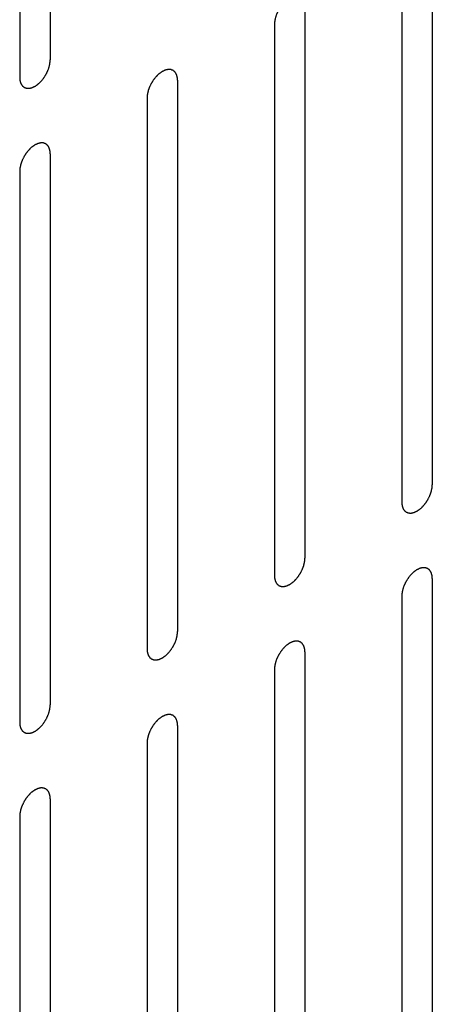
# Model space of a CAD drawing. Header units: inches. Extents: x 6 to 353, y 6 to 228.
# Tile 64 of 256: x 318.468 to 319.185, y 80.278 to 81.992. Entities that reach past the tile are written whole.
import ezdxf

# ---------------------------------------------------------------- set-up
doc = ezdxf.new("R2010")
doc.units = ezdxf.units.IN
doc.header["$LTSCALE"] = 19.946667
doc.header["$MEASUREMENT"] = 0
doc.layers.add('08_ALL_COSMETICS', color=7, linetype='CONTINUOUS')

msp = doc.modelspace()

# ---------------------------------------------------------------- linework, layer by layer
at = {"layer": '08_ALL_COSMETICS', "color": 7, "linetype": 'Continuous'}
for p, q in [((318.5211, 82.8814), (318.5211, 81.922)), ((318.4681, 82.8508), (318.4681, 81.8914)), ((319.1851, 82.1421), (319.1851, 81.1827)), ((319.132, 82.1115), (319.132, 81.1521)), ((318.9637, 82.0143), (318.9637, 81.0549)), ((318.9107, 81.9837), (318.9107, 81.0243)), ((318.7424, 81.8865), (318.7424, 80.9271)), ((318.6894, 81.8559), (318.6894, 80.8965)), ((318.5211, 81.7587), (318.5211, 80.7993)), ((318.4681, 81.7281), (318.4681, 80.7687)), ((319.1851, 81.0194), (319.1851, 80.06)), ((319.132, 80.9888), (319.132, 80.0294)), ((318.9637, 80.8916), (318.9637, 79.9322)), ((318.9107, 80.861), (318.9107, 79.9016)), ((318.7424, 80.7638), (318.7424, 79.8044)), ((318.6894, 80.7332), (318.6894, 79.7738)), ((318.5211, 80.636), (318.5211, 79.6767)), ((318.4681, 80.6054), (318.4681, 79.646))]:
    msp.add_line(p, q, dxfattribs=at)
for points in [[(318.9637, 82.0143), (318.9637, 82.0152), (318.9635, 82.0167), (318.9634, 82.0183), (318.9633, 82.0191), (318.9633, 82.0196), (318.9632, 82.02), (318.9631, 82.0203), (318.963, 82.0207), (318.9628, 82.0214), (318.9625, 82.0224), (318.9622, 82.0234), (318.962, 82.0241), (318.9618, 82.0245), (318.9618, 82.0248), (318.9616, 82.025), (318.9614, 82.0254), (318.961, 82.0259), (318.9605, 82.0267), (318.96, 82.0276), (318.9597, 82.0281), (318.9595, 82.0284), (318.9593, 82.0287), (318.9591, 82.0289), (318.9588, 82.0291), (318.9583, 82.0295), (318.9576, 82.0301), (318.9569, 82.0307), (318.9565, 82.0311), (318.9562, 82.0313), (318.956, 82.0315), (318.9557, 82.0316), (318.9554, 82.0317), (318.9548, 82.0319), (318.954, 82.0322), (318.9531, 82.0325), (318.9526, 82.0327), (318.9522, 82.0328), (318.952, 82.033), (318.9517, 82.033), (318.9513, 82.033), (318.9506, 82.033), (318.9497, 82.033), (318.9487, 82.0331), (318.9481, 82.0331), (318.9477, 82.0331), (318.9474, 82.0332), (318.9471, 82.0331), (318.9467, 82.033), (318.946, 82.0328), (318.9449, 82.0326), (318.9439, 82.0323), (318.9432, 82.0322), (318.9428, 82.0321), (318.9425, 82.0321), (318.9421, 82.0319), (318.9417, 82.0317), (318.9412, 82.0314), (318.9405, 82.0311), (318.9396, 82.0307), (318.9387, 82.0303), (318.938, 82.03), (318.9375, 82.0298), (318.9372, 82.0296), (318.9369, 82.0294), (318.9365, 82.0291), (318.9357, 82.0286), (318.9346, 82.0278), (318.9336, 82.0271), (318.9327, 82.0265), (318.9321, 82.0261), (318.9315, 82.0255), (318.9306, 82.0247), (318.9296, 82.0238), (318.9286, 82.0228), (318.9277, 82.022), (318.9271, 82.0215), (318.9265, 82.0208), (318.9258, 82.0199), (318.9248, 82.0187), (318.9239, 82.0176), (318.9231, 82.0167), (318.9225, 82.016), (318.922, 82.0152), (318.9214, 82.0142), (318.9205, 82.0129), (318.9197, 82.0116), (318.919, 82.0106), (318.9184, 82.0098), (318.9181, 82.009), (318.9175, 82.0079), (318.9168, 82.0066), (318.9161, 82.0052), (318.9156, 82.0041), (318.9152, 82.0033), (318.9149, 82.0025), (318.9145, 82.0014), (318.914, 82), (318.9134, 81.9986), (318.9131, 81.9975), (318.9127, 81.9966), (318.9126, 81.9958), (318.9123, 81.9947), (318.912, 81.9933), (318.9117, 81.992), (318.9114, 81.9909), (318.9112, 81.99), (318.9112, 81.9892), (318.9111, 81.9882), (318.9109, 81.9863), (318.9108, 81.9847), (318.9107, 81.9837)], [(318.4681, 81.8914), (318.4681, 81.8905), (318.4683, 81.8891), (318.4684, 81.8874), (318.4685, 81.8866), (318.4685, 81.8861), (318.4685, 81.8857), (318.4687, 81.8855), (318.4688, 81.8851), (318.469, 81.8843), (318.4693, 81.8833), (318.4696, 81.8823), (318.4698, 81.8816), (318.47, 81.8812), (318.47, 81.8809), (318.4702, 81.8807), (318.4704, 81.8803), (318.4708, 81.8798), (318.4713, 81.879), (318.4718, 81.8782), (318.4721, 81.8776), (318.4723, 81.8773), (318.4725, 81.877), (318.4727, 81.8769), (318.473, 81.8766), (318.4735, 81.8762), (318.4742, 81.8756), (318.4749, 81.8751), (318.4753, 81.8747), (318.4756, 81.8744), (318.4758, 81.8742), (318.4761, 81.8742), (318.4764, 81.874), (318.477, 81.8738), (318.4778, 81.8735), (318.4787, 81.8732), (318.4792, 81.873), (318.4796, 81.8729), (318.4798, 81.8727), (318.4801, 81.8728), (318.4805, 81.8727), (318.4812, 81.8727), (318.4821, 81.8727), (318.4831, 81.8726), (318.4837, 81.8726), (318.4841, 81.8726), (318.4844, 81.8726), (318.4847, 81.8727), (318.4851, 81.8727), (318.4858, 81.8729), (318.4869, 81.8731), (318.4879, 81.8734), (318.4886, 81.8735), (318.489, 81.8736), (318.4893, 81.8737), (318.4897, 81.8738), (318.4901, 81.874), (318.4906, 81.8743), (318.4913, 81.8746), (318.4922, 81.875), (318.493, 81.8754), (318.4938, 81.8758), (318.4942, 81.876), (318.4946, 81.8761), (318.4949, 81.8763), (318.4953, 81.8766), (318.4961, 81.8771), (318.4971, 81.8779), (318.4982, 81.8786), (318.4991, 81.8792), (318.4997, 81.8796), (318.5003, 81.8802), (318.5012, 81.881), (318.5022, 81.882), (318.5032, 81.8829), (318.5041, 81.8837), (318.5047, 81.8842), (318.5052, 81.8849), (318.506, 81.8858), (318.507, 81.887), (318.5079, 81.8881), (318.5087, 81.889), (318.5093, 81.8897), (318.5098, 81.8905), (318.5104, 81.8915), (318.5113, 81.8928), (318.5121, 81.8941), (318.5128, 81.8951), (318.5134, 81.8959), (318.5137, 81.8967), (318.5143, 81.8978), (318.515, 81.8992), (318.5157, 81.9005), (318.5162, 81.9016), (318.5166, 81.9024), (318.5169, 81.9033), (318.5173, 81.9044), (318.5178, 81.9058), (318.5183, 81.9071), (318.5187, 81.9083), (318.5191, 81.9091), (318.5192, 81.9099), (318.5195, 81.911), (318.5198, 81.9124), (318.5201, 81.9138), (318.5204, 81.9149), (318.5206, 81.9157), (318.5206, 81.9165), (318.5207, 81.9175), (318.5209, 81.9194), (318.521, 81.921), (318.5211, 81.922)], [(318.7424, 81.8865), (318.7423, 81.8875), (318.7422, 81.8889), (318.7421, 81.8905), (318.742, 81.8913), (318.7419, 81.8918), (318.7419, 81.8922), (318.7418, 81.8925), (318.7417, 81.8929), (318.7415, 81.8936), (318.7412, 81.8946), (318.7408, 81.8956), (318.7406, 81.8963), (318.7405, 81.8967), (318.7404, 81.897), (318.7403, 81.8973), (318.7401, 81.8976), (318.7397, 81.8982), (318.7392, 81.899), (318.7387, 81.8998), (318.7383, 81.9003), (318.7381, 81.9007), (318.738, 81.9009), (318.7378, 81.9011), (318.7375, 81.9013), (318.737, 81.9017), (318.7363, 81.9023), (318.7356, 81.9029), (318.7351, 81.9033), (318.7349, 81.9035), (318.7347, 81.9037), (318.7344, 81.9038), (318.7341, 81.9039), (318.7335, 81.9041), (318.7326, 81.9044), (318.7318, 81.9047), (318.7312, 81.905), (318.7309, 81.9051), (318.7307, 81.9052), (318.7304, 81.9052), (318.73, 81.9052), (318.7293, 81.9052), (318.7284, 81.9053), (318.7274, 81.9053), (318.7268, 81.9053), (318.7264, 81.9053), (318.7261, 81.9054), (318.7258, 81.9053), (318.7254, 81.9052), (318.7246, 81.905), (318.7236, 81.9048), (318.7226, 81.9046), (318.7219, 81.9044), (318.7214, 81.9043), (318.7211, 81.9043), (318.7208, 81.9041), (318.7204, 81.9039), (318.7198, 81.9036), (318.7192, 81.9033), (318.7183, 81.9029), (318.7174, 81.9025), (318.7167, 81.9022), (318.7162, 81.902), (318.7159, 81.9018), (318.7156, 81.9016), (318.7151, 81.9013), (318.7144, 81.9008), (318.7133, 81.9), (318.7122, 81.8993), (318.7114, 81.8987), (318.7107, 81.8983), (318.7101, 81.8977), (318.7093, 81.8969), (318.7083, 81.896), (318.7072, 81.895), (318.7064, 81.8942), (318.7058, 81.8937), (318.7052, 81.893), (318.7045, 81.8921), (318.7035, 81.891), (318.7026, 81.8898), (318.7018, 81.8889), (318.7012, 81.8883), (318.7007, 81.8875), (318.7, 81.8864), (318.6992, 81.8851), (318.6983, 81.8838), (318.6977, 81.8828), (318.6971, 81.882), (318.6967, 81.8812), (318.6962, 81.8801), (318.6955, 81.8788), (318.6948, 81.8774), (318.6943, 81.8763), (318.6938, 81.8755), (318.6936, 81.8747), (318.6931, 81.8736), (318.6926, 81.8722), (318.6921, 81.8708), (318.6917, 81.8697), (318.6914, 81.8688), (318.6912, 81.868), (318.691, 81.8669), (318.6907, 81.8655), (318.6903, 81.8642), (318.6901, 81.8631), (318.6899, 81.8622), (318.6898, 81.8615), (318.6897, 81.8604), (318.6896, 81.8585), (318.6895, 81.857), (318.6894, 81.8559)], [(318.5211, 81.7587), (318.521, 81.7597), (318.5209, 81.7611), (318.5207, 81.7627), (318.5207, 81.7636), (318.5206, 81.764), (318.5206, 81.7644), (318.5205, 81.7647), (318.5204, 81.7651), (318.5201, 81.7658), (318.5198, 81.7668), (318.5195, 81.7678), (318.5193, 81.7685), (318.5192, 81.7689), (318.5191, 81.7693), (318.5189, 81.7695), (318.5187, 81.7698), (318.5184, 81.7704), (318.5179, 81.7712), (318.5174, 81.772), (318.517, 81.7726), (318.5168, 81.7729), (318.5167, 81.7731), (318.5164, 81.7733), (318.5162, 81.7735), (318.5157, 81.7739), (318.515, 81.7745), (318.5143, 81.7751), (318.5138, 81.7755), (318.5135, 81.7757), (318.5133, 81.7759), (318.5131, 81.776), (318.5127, 81.7761), (318.5122, 81.7763), (318.5113, 81.7766), (318.5105, 81.777), (318.5099, 81.7772), (318.5096, 81.7773), (318.5093, 81.7774), (318.509, 81.7774), (318.5087, 81.7774), (318.508, 81.7774), (318.507, 81.7775), (318.5061, 81.7775), (318.5054, 81.7776), (318.505, 81.7776), (318.5048, 81.7776), (318.5045, 81.7775), (318.504, 81.7774), (318.5033, 81.7773), (318.5023, 81.777), (318.5013, 81.7768), (318.5005, 81.7766), (318.5001, 81.7765), (318.4998, 81.7765), (318.4995, 81.7763), (318.4991, 81.7761), (318.4985, 81.7759), (318.4978, 81.7756), (318.497, 81.7752), (318.4961, 81.7748), (318.4953, 81.7744), (318.4949, 81.7742), (318.4946, 81.7741), (318.4943, 81.7738), (318.4938, 81.7735), (318.4931, 81.773), (318.492, 81.7723), (318.4909, 81.7715), (318.4901, 81.7709), (318.4894, 81.7705), (318.4888, 81.7699), (318.488, 81.7692), (318.4869, 81.7682), (318.4859, 81.7672), (318.4851, 81.7665), (318.4845, 81.7659), (318.4839, 81.7652), (318.4831, 81.7643), (318.4822, 81.7632), (318.4812, 81.7621), (318.4805, 81.7611), (318.4799, 81.7605), (318.4794, 81.7597), (318.4787, 81.7587), (318.4779, 81.7574), (318.477, 81.7561), (318.4763, 81.755), (318.4758, 81.7543), (318.4754, 81.7534), (318.4749, 81.7524), (318.4742, 81.751), (318.4735, 81.7496), (318.473, 81.7486), (318.4725, 81.7477), (318.4722, 81.7469), (318.4718, 81.7458), (318.4713, 81.7444), (318.4708, 81.743), (318.4704, 81.7419), (318.4701, 81.7411), (318.4699, 81.7402), (318.4696, 81.7391), (318.4693, 81.7378), (318.469, 81.7364), (318.4688, 81.7353), (318.4685, 81.7345), (318.4685, 81.7337), (318.4684, 81.7326), (318.4683, 81.7308), (318.4681, 81.7292), (318.4681, 81.7281)], [(319.132, 81.1521), (319.1321, 81.1511), (319.1322, 81.1497), (319.1324, 81.1481), (319.1325, 81.1472), (319.1325, 81.1468), (319.1325, 81.1464), (319.1326, 81.1461), (319.1327, 81.1457), (319.133, 81.145), (319.1333, 81.144), (319.1336, 81.143), (319.1338, 81.1423), (319.1339, 81.1419), (319.134, 81.1415), (319.1342, 81.1413), (319.1344, 81.141), (319.1347, 81.1404), (319.1352, 81.1396), (319.1358, 81.1388), (319.1361, 81.1382), (319.1363, 81.1379), (319.1364, 81.1377), (319.1367, 81.1375), (319.1369, 81.1373), (319.1374, 81.1369), (319.1381, 81.1363), (319.1388, 81.1357), (319.1393, 81.1353), (319.1396, 81.1351), (319.1398, 81.1349), (319.14, 81.1348), (319.1404, 81.1347), (319.141, 81.1345), (319.1418, 81.1342), (319.1426, 81.1339), (319.1432, 81.1336), (319.1435, 81.1335), (319.1438, 81.1334), (319.1441, 81.1334), (319.1445, 81.1334), (319.1451, 81.1334), (319.1461, 81.1333), (319.147, 81.1333), (319.1477, 81.1333), (319.1481, 81.1332), (319.1483, 81.1332), (319.1487, 81.1333), (319.1491, 81.1334), (319.1498, 81.1336), (319.1508, 81.1338), (319.1519, 81.134), (319.1526, 81.1342), (319.153, 81.1343), (319.1533, 81.1343), (319.1536, 81.1345), (319.1541, 81.1347), (319.1546, 81.1349), (319.1553, 81.1352), (319.1561, 81.1356), (319.157, 81.1361), (319.1578, 81.1364), (319.1582, 81.1366), (319.1585, 81.1367), (319.1589, 81.137), (319.1593, 81.1373), (319.16, 81.1378), (319.1611, 81.1385), (319.1622, 81.1393), (319.163, 81.1399), (319.1637, 81.1403), (319.1643, 81.1409), (319.1651, 81.1416), (319.1662, 81.1426), (319.1672, 81.1436), (319.168, 81.1443), (319.1687, 81.1449), (319.1692, 81.1456), (319.17, 81.1465), (319.1709, 81.1476), (319.1719, 81.1488), (319.1726, 81.1497), (319.1732, 81.1503), (319.1737, 81.1511), (319.1744, 81.1522), (319.1753, 81.1535), (319.1761, 81.1547), (319.1768, 81.1558), (319.1773, 81.1565), (319.1777, 81.1574), (319.1783, 81.1585), (319.1789, 81.1598), (319.1796, 81.1612), (319.1802, 81.1623), (319.1806, 81.1631), (319.1809, 81.1639), (319.1813, 81.165), (319.1818, 81.1664), (319.1823, 81.1678), (319.1827, 81.1689), (319.1831, 81.1697), (319.1832, 81.1706), (319.1835, 81.1717), (319.1838, 81.173), (319.1841, 81.1744), (319.1843, 81.1755), (319.1846, 81.1763), (319.1846, 81.1771), (319.1847, 81.1782), (319.1848, 81.18), (319.185, 81.1816), (319.1851, 81.1827)], [(318.9107, 81.0243), (318.9108, 81.0233), (318.9109, 81.0219), (318.9111, 81.0203), (318.9111, 81.0195), (318.9112, 81.019), (318.9112, 81.0186), (318.9113, 81.0183), (318.9114, 81.0179), (318.9116, 81.0172), (318.912, 81.0162), (318.9123, 81.0152), (318.9125, 81.0145), (318.9126, 81.0141), (318.9127, 81.0138), (318.9129, 81.0135), (318.9131, 81.0132), (318.9134, 81.0126), (318.9139, 81.0118), (318.9144, 81.011), (318.9148, 81.0105), (318.915, 81.0101), (318.9151, 81.0099), (318.9153, 81.0097), (318.9156, 81.0095), (318.9161, 81.0091), (318.9168, 81.0085), (318.9175, 81.0079), (318.918, 81.0075), (318.9183, 81.0073), (318.9185, 81.0071), (318.9187, 81.007), (318.9191, 81.0069), (318.9196, 81.0067), (318.9205, 81.0064), (318.9213, 81.0061), (318.9219, 81.0059), (318.9222, 81.0057), (318.9225, 81.0056), (318.9228, 81.0056), (318.9231, 81.0056), (318.9238, 81.0056), (318.9247, 81.0055), (318.9257, 81.0055), (318.9264, 81.0055), (318.9267, 81.0055), (318.927, 81.0054), (318.9273, 81.0055), (318.9278, 81.0056), (318.9285, 81.0058), (318.9295, 81.006), (318.9305, 81.0062), (318.9313, 81.0064), (318.9317, 81.0065), (318.932, 81.0065), (318.9323, 81.0067), (318.9327, 81.0069), (318.9333, 81.0072), (318.9339, 81.0075), (318.9348, 81.0079), (318.9357, 81.0083), (318.9365, 81.0086), (318.9369, 81.0088), (318.9372, 81.009), (318.9375, 81.0092), (318.938, 81.0095), (318.9387, 81.01), (318.9398, 81.0108), (318.9409, 81.0115), (318.9417, 81.0121), (318.9424, 81.0125), (318.943, 81.0131), (318.9438, 81.0139), (318.9448, 81.0148), (318.9459, 81.0158), (318.9467, 81.0166), (318.9473, 81.0171), (318.9479, 81.0178), (318.9487, 81.0187), (318.9496, 81.0198), (318.9506, 81.021), (318.9513, 81.0219), (318.9519, 81.0225), (318.9524, 81.0233), (318.9531, 81.0244), (318.9539, 81.0257), (318.9548, 81.027), (318.9555, 81.028), (318.956, 81.0288), (318.9564, 81.0296), (318.9569, 81.0307), (318.9576, 81.032), (318.9583, 81.0334), (318.9588, 81.0345), (318.9593, 81.0353), (318.9596, 81.0361), (318.96, 81.0372), (318.9605, 81.0386), (318.961, 81.04), (318.9614, 81.0411), (318.9617, 81.042), (318.9619, 81.0428), (318.9621, 81.0439), (318.9625, 81.0453), (318.9628, 81.0466), (318.963, 81.0477), (318.9632, 81.0486), (318.9633, 81.0493), (318.9634, 81.0504), (318.9635, 81.0523), (318.9637, 81.0538), (318.9637, 81.0549)], [(319.1851, 81.0194), (319.185, 81.0203), (319.1849, 81.0217), (319.1847, 81.0234), (319.1846, 81.0242), (319.1846, 81.0247), (319.1846, 81.0251), (319.1845, 81.0253), (319.1843, 81.0258), (319.1841, 81.0265), (319.1838, 81.0275), (319.1835, 81.0285), (319.1833, 81.0292), (319.1831, 81.0296), (319.1831, 81.0299), (319.1829, 81.0301), (319.1827, 81.0305), (319.1823, 81.031), (319.1818, 81.0318), (319.1813, 81.0326), (319.181, 81.0332), (319.1808, 81.0335), (319.1806, 81.0338), (319.1804, 81.0339), (319.1801, 81.0342), (319.1797, 81.0346), (319.179, 81.0352), (319.1783, 81.0357), (319.1778, 81.0362), (319.1775, 81.0364), (319.1773, 81.0366), (319.177, 81.0366), (319.1767, 81.0368), (319.1761, 81.037), (319.1753, 81.0373), (319.1745, 81.0376), (319.1739, 81.0378), (319.1735, 81.0379), (319.1733, 81.0381), (319.173, 81.038), (319.1726, 81.0381), (319.172, 81.0381), (319.171, 81.0381), (319.1701, 81.0382), (319.1694, 81.0382), (319.169, 81.0382), (319.1687, 81.0383), (319.1684, 81.0382), (319.168, 81.0381), (319.1673, 81.0379), (319.1663, 81.0377), (319.1652, 81.0374), (319.1645, 81.0373), (319.1641, 81.0372), (319.1638, 81.0371), (319.1635, 81.037), (319.163, 81.0368), (319.1625, 81.0365), (319.1618, 81.0362), (319.1609, 81.0358), (319.1601, 81.0354), (319.1593, 81.0351), (319.1589, 81.0348), (319.1585, 81.0347), (319.1582, 81.0345), (319.1578, 81.0342), (319.157, 81.0337), (319.156, 81.0329), (319.1549, 81.0322), (319.154, 81.0316), (319.1534, 81.0312), (319.1528, 81.0306), (319.1519, 81.0298), (319.1509, 81.0288), (319.1499, 81.0279), (319.1491, 81.0271), (319.1484, 81.0266), (319.1479, 81.0259), (319.1471, 81.025), (319.1462, 81.0238), (319.1452, 81.0227), (319.1444, 81.0218), (319.1439, 81.0211), (319.1434, 81.0203), (319.1427, 81.0193), (319.1418, 81.018), (319.141, 81.0167), (319.1403, 81.0157), (319.1398, 81.0149), (319.1394, 81.0141), (319.1388, 81.013), (319.1382, 81.0116), (319.1375, 81.0103), (319.1369, 81.0092), (319.1365, 81.0084), (319.1362, 81.0076), (319.1358, 81.0064), (319.1353, 81.005), (319.1348, 81.0037), (319.1344, 81.0025), (319.134, 81.0017), (319.1339, 81.0009), (319.1336, 80.9998), (319.1333, 80.9984), (319.133, 80.997), (319.1327, 80.9959), (319.1325, 80.9951), (319.1325, 80.9943), (319.1324, 80.9933), (319.1323, 80.9914), (319.1321, 80.9898), (319.132, 80.9888)], [(318.6894, 80.8965), (318.6895, 80.8956), (318.6896, 80.8942), (318.6897, 80.8925), (318.6898, 80.8917), (318.6899, 80.8912), (318.6899, 80.8908), (318.69, 80.8906), (318.6901, 80.8901), (318.6903, 80.8894), (318.6906, 80.8884), (318.6909, 80.8874), (318.6912, 80.8867), (318.6913, 80.8863), (318.6914, 80.886), (318.6915, 80.8858), (318.6917, 80.8854), (318.6921, 80.8849), (318.6926, 80.8841), (318.6931, 80.8833), (318.6935, 80.8827), (318.6937, 80.8824), (318.6938, 80.8821), (318.694, 80.882), (318.6943, 80.8817), (318.6948, 80.8813), (318.6955, 80.8807), (318.6962, 80.8802), (318.6967, 80.8797), (318.6969, 80.8795), (318.6971, 80.8793), (318.6974, 80.8793), (318.6977, 80.8791), (318.6983, 80.8789), (318.6991, 80.8786), (318.7, 80.8783), (318.7006, 80.8781), (318.7009, 80.878), (318.7011, 80.8778), (318.7014, 80.8779), (318.7018, 80.8778), (318.7025, 80.8778), (318.7034, 80.8778), (318.7044, 80.8777), (318.705, 80.8777), (318.7054, 80.8777), (318.7057, 80.8776), (318.706, 80.8777), (318.7064, 80.8778), (318.7072, 80.878), (318.7082, 80.8782), (318.7092, 80.8785), (318.7099, 80.8786), (318.7103, 80.8787), (318.7107, 80.8788), (318.711, 80.8789), (318.7114, 80.8791), (318.712, 80.8794), (318.7126, 80.8797), (318.7135, 80.8801), (318.7144, 80.8805), (318.7151, 80.8808), (318.7156, 80.8811), (318.7159, 80.8812), (318.7162, 80.8814), (318.7166, 80.8817), (318.7174, 80.8822), (318.7185, 80.883), (318.7195, 80.8837), (318.7204, 80.8843), (318.7211, 80.8847), (318.7217, 80.8853), (318.7225, 80.8861), (318.7235, 80.8871), (318.7246, 80.888), (318.7254, 80.8888), (318.726, 80.8893), (318.7266, 80.89), (318.7273, 80.8909), (318.7283, 80.8921), (318.7292, 80.8932), (318.73, 80.8941), (318.7306, 80.8948), (318.7311, 80.8956), (318.7318, 80.8966), (318.7326, 80.8979), (318.7335, 80.8992), (318.7341, 80.9002), (318.7347, 80.901), (318.7351, 80.9018), (318.7356, 80.9029), (318.7363, 80.9042), (318.737, 80.9056), (318.7375, 80.9067), (318.738, 80.9075), (318.7382, 80.9083), (318.7387, 80.9095), (318.7392, 80.9108), (318.7397, 80.9122), (318.7401, 80.9133), (318.7404, 80.9142), (318.7406, 80.915), (318.7408, 80.9161), (318.7411, 80.9175), (318.7415, 80.9189), (318.7417, 80.9199), (318.7419, 80.9208), (318.7419, 80.9216), (318.742, 80.9226), (318.7422, 80.9245), (318.7423, 80.9261), (318.7424, 80.9271)], [(318.9637, 80.8916), (318.9637, 80.8925), (318.9635, 80.894), (318.9634, 80.8956), (318.9633, 80.8964), (318.9633, 80.8969), (318.9632, 80.8973), (318.9631, 80.8976), (318.963, 80.898), (318.9628, 80.8987), (318.9625, 80.8997), (318.9622, 80.9007), (318.962, 80.9014), (318.9618, 80.9018), (318.9618, 80.9021), (318.9616, 80.9024), (318.9614, 80.9027), (318.961, 80.9032), (318.9605, 80.9041), (318.96, 80.9049), (318.9597, 80.9054), (318.9595, 80.9057), (318.9593, 80.906), (318.9591, 80.9062), (318.9588, 80.9064), (318.9583, 80.9068), (318.9576, 80.9074), (318.9569, 80.908), (318.9565, 80.9084), (318.9562, 80.9086), (318.956, 80.9088), (318.9557, 80.9089), (318.9554, 80.909), (318.9548, 80.9092), (318.954, 80.9095), (318.9531, 80.9098), (318.9526, 80.91), (318.9522, 80.9102), (318.952, 80.9103), (318.9517, 80.9103), (318.9513, 80.9103), (318.9506, 80.9103), (318.9497, 80.9104), (318.9487, 80.9104), (318.9481, 80.9104), (318.9477, 80.9104), (318.9474, 80.9105), (318.9471, 80.9104), (318.9467, 80.9103), (318.946, 80.9101), (318.9449, 80.9099), (318.9439, 80.9097), (318.9432, 80.9095), (318.9428, 80.9094), (318.9425, 80.9094), (318.9421, 80.9092), (318.9417, 80.909), (318.9412, 80.9087), (318.9405, 80.9084), (318.9396, 80.908), (318.9387, 80.9076), (318.938, 80.9073), (318.9375, 80.9071), (318.9372, 80.9069), (318.9369, 80.9067), (318.9365, 80.9064), (318.9357, 80.9059), (318.9346, 80.9051), (318.9336, 80.9044), (318.9327, 80.9038), (318.9321, 80.9034), (318.9315, 80.9028), (318.9306, 80.902), (318.9296, 80.9011), (318.9286, 80.9001), (318.9277, 80.8993), (318.9271, 80.8988), (318.9265, 80.8981), (318.9258, 80.8972), (318.9248, 80.896), (318.9239, 80.8949), (318.9231, 80.894), (318.9225, 80.8934), (318.922, 80.8925), (318.9214, 80.8915), (318.9205, 80.8902), (318.9197, 80.8889), (318.919, 80.8879), (318.9184, 80.8871), (318.9181, 80.8863), (318.9175, 80.8852), (318.9168, 80.8839), (318.9161, 80.8825), (318.9156, 80.8814), (318.9152, 80.8806), (318.9149, 80.8798), (318.9145, 80.8787), (318.914, 80.8773), (318.9134, 80.8759), (318.9131, 80.8748), (318.9127, 80.8739), (318.9126, 80.8731), (318.9123, 80.872), (318.912, 80.8706), (318.9117, 80.8693), (318.9114, 80.8682), (318.9112, 80.8673), (318.9112, 80.8666), (318.9111, 80.8655), (318.9109, 80.8636), (318.9108, 80.862), (318.9107, 80.861)], [(318.4681, 80.7687), (318.4681, 80.7678), (318.4683, 80.7664), (318.4684, 80.7647), (318.4685, 80.7639), (318.4685, 80.7634), (318.4685, 80.7631), (318.4687, 80.7628), (318.4688, 80.7624), (318.469, 80.7617), (318.4693, 80.7606), (318.4696, 80.7596), (318.4698, 80.7589), (318.47, 80.7585), (318.47, 80.7582), (318.4702, 80.758), (318.4704, 80.7576), (318.4708, 80.7571), (318.4713, 80.7563), (318.4718, 80.7555), (318.4721, 80.7549), (318.4723, 80.7546), (318.4725, 80.7543), (318.4727, 80.7542), (318.473, 80.7539), (318.4735, 80.7535), (318.4742, 80.7529), (318.4749, 80.7524), (318.4753, 80.752), (318.4756, 80.7517), (318.4758, 80.7515), (318.4761, 80.7515), (318.4764, 80.7513), (318.477, 80.7511), (318.4778, 80.7508), (318.4787, 80.7505), (318.4792, 80.7503), (318.4796, 80.7502), (318.4798, 80.7501), (318.4801, 80.7501), (318.4805, 80.75), (318.4812, 80.75), (318.4821, 80.75), (318.4831, 80.7499), (318.4837, 80.7499), (318.4841, 80.7499), (318.4844, 80.7499), (318.4847, 80.75), (318.4851, 80.75), (318.4858, 80.7502), (318.4869, 80.7504), (318.4879, 80.7507), (318.4886, 80.7508), (318.489, 80.7509), (318.4893, 80.751), (318.4897, 80.7512), (318.4901, 80.7513), (318.4906, 80.7516), (318.4913, 80.7519), (318.4922, 80.7523), (318.493, 80.7527), (318.4938, 80.7531), (318.4942, 80.7533), (318.4946, 80.7534), (318.4949, 80.7536), (318.4953, 80.7539), (318.4961, 80.7545), (318.4971, 80.7552), (318.4982, 80.7559), (318.4991, 80.7565), (318.4997, 80.7569), (318.5003, 80.7576), (318.5012, 80.7583), (318.5022, 80.7593), (318.5032, 80.7602), (318.5041, 80.761), (318.5047, 80.7615), (318.5052, 80.7623), (318.506, 80.7631), (318.507, 80.7643), (318.5079, 80.7654), (318.5087, 80.7663), (318.5093, 80.767), (318.5098, 80.7678), (318.5104, 80.7688), (318.5113, 80.7701), (318.5121, 80.7714), (318.5128, 80.7724), (318.5134, 80.7732), (318.5137, 80.774), (318.5143, 80.7751), (318.515, 80.7765), (318.5157, 80.7778), (318.5162, 80.7789), (318.5166, 80.7797), (318.5169, 80.7806), (318.5173, 80.7817), (318.5178, 80.7831), (318.5183, 80.7845), (318.5187, 80.7856), (318.5191, 80.7864), (318.5192, 80.7872), (318.5195, 80.7883), (318.5198, 80.7897), (318.5201, 80.7911), (318.5204, 80.7922), (318.5206, 80.793), (318.5206, 80.7938), (318.5207, 80.7948), (318.5209, 80.7967), (318.521, 80.7983), (318.5211, 80.7993)], [(318.7424, 80.7638), (318.7423, 80.7648), (318.7422, 80.7662), (318.7421, 80.7678), (318.742, 80.7687), (318.7419, 80.7691), (318.7419, 80.7695), (318.7418, 80.7698), (318.7417, 80.7702), (318.7415, 80.7709), (318.7412, 80.7719), (318.7408, 80.7729), (318.7406, 80.7736), (318.7405, 80.774), (318.7404, 80.7744), (318.7403, 80.7746), (318.7401, 80.7749), (318.7397, 80.7755), (318.7392, 80.7763), (318.7387, 80.7771), (318.7383, 80.7777), (318.7381, 80.778), (318.738, 80.7782), (318.7378, 80.7784), (318.7375, 80.7786), (318.737, 80.779), (318.7363, 80.7796), (318.7356, 80.7802), (318.7351, 80.7806), (318.7349, 80.7808), (318.7347, 80.781), (318.7344, 80.7811), (318.7341, 80.7812), (318.7335, 80.7814), (318.7326, 80.7817), (318.7318, 80.782), (318.7312, 80.7823), (318.7309, 80.7824), (318.7307, 80.7825), (318.7304, 80.7825), (318.73, 80.7825), (318.7293, 80.7825), (318.7284, 80.7826), (318.7274, 80.7826), (318.7268, 80.7826), (318.7264, 80.7826), (318.7261, 80.7827), (318.7258, 80.7826), (318.7254, 80.7825), (318.7246, 80.7823), (318.7236, 80.7821), (318.7226, 80.7819), (318.7219, 80.7817), (318.7214, 80.7816), (318.7211, 80.7816), (318.7208, 80.7814), (318.7204, 80.7812), (318.7198, 80.781), (318.7192, 80.7806), (318.7183, 80.7802), (318.7174, 80.7798), (318.7167, 80.7795), (318.7162, 80.7793), (318.7159, 80.7792), (318.7156, 80.7789), (318.7151, 80.7786), (318.7144, 80.7781), (318.7133, 80.7774), (318.7122, 80.7766), (318.7114, 80.776), (318.7107, 80.7756), (318.7101, 80.775), (318.7093, 80.7742), (318.7083, 80.7733), (318.7072, 80.7723), (318.7064, 80.7716), (318.7058, 80.771), (318.7052, 80.7703), (318.7045, 80.7694), (318.7035, 80.7683), (318.7026, 80.7671), (318.7018, 80.7662), (318.7012, 80.7656), (318.7007, 80.7648), (318.7, 80.7637), (318.6992, 80.7624), (318.6983, 80.7612), (318.6977, 80.7601), (318.6971, 80.7594), (318.6967, 80.7585), (318.6962, 80.7574), (318.6955, 80.7561), (318.6948, 80.7547), (318.6943, 80.7536), (318.6938, 80.7528), (318.6936, 80.752), (318.6931, 80.7509), (318.6926, 80.7495), (318.6921, 80.7481), (318.6917, 80.747), (318.6914, 80.7461), (318.6912, 80.7453), (318.691, 80.7442), (318.6907, 80.7429), (318.6903, 80.7415), (318.6901, 80.7404), (318.6899, 80.7396), (318.6898, 80.7388), (318.6897, 80.7377), (318.6896, 80.7359), (318.6895, 80.7343), (318.6894, 80.7332)], [(318.5211, 80.636), (318.521, 80.637), (318.5209, 80.6384), (318.5207, 80.6401), (318.5207, 80.6409), (318.5206, 80.6413), (318.5206, 80.6417), (318.5205, 80.642), (318.5204, 80.6424), (318.5201, 80.6431), (318.5198, 80.6441), (318.5195, 80.6451), (318.5193, 80.6459), (318.5192, 80.6463), (318.5191, 80.6466), (318.5189, 80.6468), (318.5187, 80.6471), (318.5184, 80.6477), (318.5179, 80.6485), (318.5174, 80.6493), (318.517, 80.6499), (318.5168, 80.6502), (318.5167, 80.6505), (318.5164, 80.6506), (318.5162, 80.6508), (318.5157, 80.6512), (318.515, 80.6518), (318.5143, 80.6524), (318.5138, 80.6528), (318.5135, 80.653), (318.5133, 80.6532), (318.5131, 80.6533), (318.5127, 80.6534), (318.5122, 80.6536), (318.5113, 80.654), (318.5105, 80.6543), (318.5099, 80.6545), (318.5096, 80.6546), (318.5093, 80.6547), (318.509, 80.6547), (318.5087, 80.6547), (318.508, 80.6547), (318.507, 80.6548), (318.5061, 80.6548), (318.5054, 80.6549), (318.505, 80.6549), (318.5048, 80.6549), (318.5045, 80.6548), (318.504, 80.6547), (318.5033, 80.6546), (318.5023, 80.6543), (318.5013, 80.6541), (318.5005, 80.6539), (318.5001, 80.6538), (318.4998, 80.6538), (318.4995, 80.6536), (318.4991, 80.6534), (318.4985, 80.6532), (318.4978, 80.6529), (318.497, 80.6525), (318.4961, 80.6521), (318.4953, 80.6517), (318.4949, 80.6515), (318.4946, 80.6514), (318.4943, 80.6511), (318.4938, 80.6508), (318.4931, 80.6503), (318.492, 80.6496), (318.4909, 80.6488), (318.4901, 80.6482), (318.4894, 80.6478), (318.4888, 80.6472), (318.488, 80.6465), (318.4869, 80.6455), (318.4859, 80.6446), (318.4851, 80.6438), (318.4845, 80.6432), (318.4839, 80.6425), (318.4831, 80.6416), (318.4822, 80.6405), (318.4812, 80.6394), (318.4805, 80.6384), (318.4799, 80.6378), (318.4794, 80.637), (318.4787, 80.636), (318.4779, 80.6347), (318.477, 80.6334), (318.4763, 80.6323), (318.4758, 80.6316), (318.4754, 80.6307), (318.4749, 80.6297), (318.4742, 80.6283), (318.4735, 80.6269), (318.473, 80.6259), (318.4725, 80.6251), (318.4722, 80.6242), (318.4718, 80.6231), (318.4713, 80.6217), (318.4708, 80.6203), (318.4704, 80.6192), (318.4701, 80.6184), (318.4699, 80.6175), (318.4696, 80.6164), (318.4693, 80.6151), (318.469, 80.6137), (318.4688, 80.6126), (318.4685, 80.6118), (318.4685, 80.611), (318.4684, 80.6099), (318.4683, 80.6081), (318.4681, 80.6065), (318.4681, 80.6054)]]:
    msp.add_open_spline(points, degree=3, knots=[0, 0, 0, 0, 0.03125, 0.046875, 0.054688, 0.058594, 0.0625, 0.066406, 0.070312, 0.078125, 0.09375, 0.109375, 0.117188, 0.121094, 0.125, 0.128906, 0.132812, 0.140625, 0.15625, 0.171875, 0.179688, 0.183594, 0.1875, 0.191406, 0.195312, 0.203125, 0.21875, 0.234375, 0.242188, 0.246094, 0.25, 0.253906, 0.257812, 0.265625, 0.28125, 0.296875, 0.304688, 0.308594, 0.3125, 0.316406, 0.320312, 0.328125, 0.34375, 0.359375, 0.367188, 0.371094, 0.375, 0.378906, 0.382812, 0.390625, 0.40625, 0.421875, 0.429688, 0.433594, 0.4375, 0.441406, 0.445312, 0.453125, 0.460938, 0.46875, 0.484375, 0.492188, 0.496094, 0.5, 0.503906, 0.507812, 0.515625, 0.53125, 0.546875, 0.554688, 0.5625, 0.570312, 0.578125, 0.59375, 0.609375, 0.617188, 0.625, 0.632812, 0.640625, 0.65625, 0.671875, 0.679688, 0.6875, 0.695312, 0.703125, 0.71875, 0.734375, 0.742188, 0.75, 0.757812, 0.765625, 0.78125, 0.796875, 0.804688, 0.8125, 0.820312, 0.828125, 0.84375, 0.859375, 0.867188, 0.875, 0.882812, 0.890625, 0.90625, 0.921875, 0.929688, 0.9375, 0.945312, 0.953125, 0.96875, 1, 1, 1, 1], dxfattribs=at)

doc.saveas('drawing.dxf')
